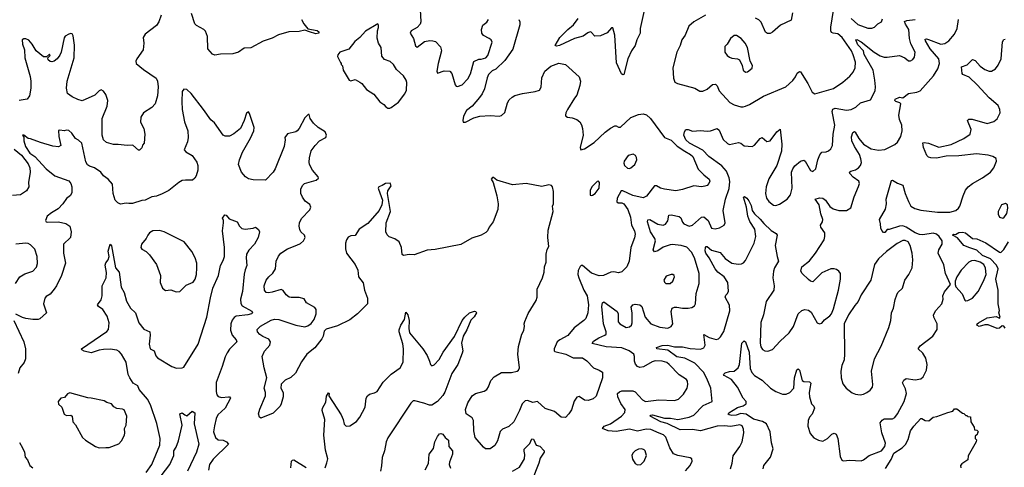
# Model space of a CAD drawing. Extents: x 1468344 to 1613994, y 525695 to 643861.
# Tile 231 of 256: x 1551139 to 1559898, y 565609 to 569594. Entities that reach past the tile are written whole.
import ezdxf

# ---------------------------------------------------------------- set-up
doc = ezdxf.new("R2010")
doc.units = 0

msp = doc.modelspace()

# ---------------------------------------------------------------- linework, layer by layer
at = {"layer": '0CON10XD'}
for points in [[(1556713.4, 569756.6), (1556659.2, 569515), (1556657.5, 569475), (1556630, 569415), (1556615.6, 569364.4), (1556583, 569317), (1556550, 569245), (1556513, 569107), (1556505, 569102.5), (1556491.7, 569111.7), (1556448.9, 569208.9), (1556432.9, 569455), (1556415, 569522.5), (1556405, 569520), (1556365, 569476.2), (1556305, 569450.8), (1556255, 569446.2), (1556224, 569484), (1556215, 569486.2), (1556194.6, 569475.4), (1556152.3, 569447.7), (1556075, 569426.2), (1555940, 569365), (1555915, 569358.8), (1555903.3, 569365), (1555945, 569434), (1556015, 569507.1), (1556065, 569548), (1556106.9, 569605)], [(1552399.2, 569635), (1552376, 569575), (1552355, 569543.3), (1552256.2, 569465), (1552237.5, 569435), (1552244, 569385), (1552238.8, 569325), (1552180, 569245), (1552172, 569225), (1552174, 569205), (1552239.3, 569149.3), (1552354.4, 569074.4), (1552366.6, 569046.6), (1552371.9, 568995), (1552365.8, 568915), (1552344.2, 568845.8), (1552315, 568811.2), (1552240, 568765), (1552216.2, 568725), (1552215, 568680), (1552243.9, 568623.9), (1552252, 568575), (1552247.5, 568495), (1552233, 568477), (1552226.1, 568453.9), (1552205, 568433.3), (1552195, 568433.3), (1552145, 568476.2), (1552096.1, 568473.9), (1552015, 568484), (1551975, 568482.9), (1551910.9, 568500.9), (1551883.4, 568523.4), (1551871.9, 568565), (1551872.7, 568715), (1551917.3, 568822.7), (1551922.9, 568875), (1551905, 568927.5), (1551885, 568956.7), (1551865, 568968), (1551845, 568960.8), (1551807, 568923), (1551695, 568871.4), (1551655, 568882.5), (1551605, 568906), (1551565.6, 568935.6), (1551556.2, 568985), (1551562.2, 569045), (1551623.6, 569253.6), (1551626.4, 569366.4), (1551615, 569450), (1551605, 569468.8), (1551595, 569471.2), (1551575, 569463.8), (1551545, 569446.2), (1551535, 569433.3), (1551507.1, 569305), (1551495, 569278), (1551472, 569245), (1551445, 569224), (1551425, 569218.8), (1551410.5, 569220.5), (1551393.3, 569235), (1551390, 569255), (1551410, 569275), (1551405, 569287.5), (1551377.5, 569262.5), (1551351.7, 569261.7), (1551285.3, 569315.3), (1551250.9, 569375), (1551220.4, 569410.4), (1551195, 569424), (1551175, 569423.8), (1551161.2, 569415), (1551164.2, 569375), (1551180.8, 569325), (1551186.2, 569255), (1551233, 569087), (1551238.8, 569045), (1551237, 568983), (1551225.7, 568915), (1551206.7, 568885), (1551135.8, 568874.2)], [(1553646.7, 569595), (1553666, 569556), (1553701.7, 569511.7), (1553785, 569497.5), (1553800, 569485), (1553800, 569475), (1553775, 569467.5), (1553717, 569487), (1553675, 569500), (1553625, 569488), (1553534.4, 569485.6), (1553440.5, 569459.5), (1553385, 569430), (1553305, 569401.2), (1553195.8, 569344.2), (1553135, 569338.8), (1553085.7, 569304.3), (1553035, 569290.8), (1552925, 569286.2), (1552875, 569277.5), (1552855, 569287.5), (1552813.3, 569335), (1552808.6, 569445), (1552791.2, 569491.2), (1552777.3, 569507.3), (1552712.2, 569542.2), (1552697, 569557), (1552667.6, 569647.6)], [(1554700.8, 569685), (1554707.5, 569575), (1554702.9, 569555), (1554675.8, 569525), (1554622.5, 569495), (1554611.4, 569475), (1554641.2, 569425), (1554661.7, 569361.7), (1554675, 569350), (1554741.3, 569398.7), (1554787.4, 569407.4), (1554815, 569406.7), (1554838.3, 569398.3), (1554883.2, 569353.2), (1554890.6, 569315), (1554861.5, 569205), (1554850, 569135), (1554855, 569116.7), (1554915, 569139.1), (1554965, 569135.8), (1554985, 569113.3), (1555012, 569015), (1555023, 569003), (1555035, 569000), (1555076.7, 569015), (1555125, 569066.7), (1555148.8, 569111.2), (1555180, 569220), (1555225, 569243.3), (1555245, 569241.2), (1555285, 569253.3), (1555303.9, 569276.1), (1555342.5, 569395), (1555333, 569413), (1555316.1, 569426.1), (1555264.1, 569454.1), (1555251.2, 569475), (1555246.2, 569505), (1555260, 569545), (1555295, 569571.2), (1555308.8, 569595)], [(1557240, 569635), (1557135, 569574.4), (1557093.1, 569536.9), (1557059.2, 569455), (1557030, 569415), (1557014.2, 569365), (1556984.2, 569305), (1556950, 569165), (1556954.1, 569074.1), (1556968.3, 569038.3), (1556990, 569025), (1557144.1, 568984.1), (1557188.8, 568958.8), (1557215, 568956.2), (1557255, 568974.2), (1557302.6, 569017.4), (1557330.3, 569020.3), (1557344.2, 569005), (1557360.8, 568960.8), (1557456.2, 568856.2), (1557495, 568835.6), (1557555, 568818.1), (1557575, 568817.1)], [(1557575, 568817.1), (1557595, 568824.3), (1557631.1, 568838.9), (1557757.4, 568912.6), (1557956.2, 568995), (1558018.3, 569051.7), (1558042, 569085), (1558055, 569116.7), (1558075, 569133.3), (1558085, 569130), (1558149.2, 569025), (1558187.7, 568947.7), (1558214, 568934), (1558377.4, 568982.6), (1558462.2, 569037.8), (1558525, 569090.8), (1558553.1, 569126.9), (1558570.5, 569165), (1558574.6, 569215), (1558555, 569281.4), (1558538.8, 569315), (1558455, 569436.4), (1558416.7, 569466.7), (1558375, 569472.5), (1558361.1, 569481.1), (1558354.5, 569495), (1558353.8, 569526.2), (1558380, 569675)], [(1558012.9, 569655), (1558001.8, 569588.2), (1557906.4, 569543.6), (1557836.7, 569483.3), (1557815, 569471.5), (1557791.1, 569471.1), (1557775, 569482.9), (1557735, 569572.5), (1557715, 569591.9), (1557685, 569608.1)], [(1555578.8, 569595), (1555588, 569575), (1555587.7, 569547.7), (1555525, 569332.5), (1555455, 569230), (1555375, 569153.8), (1555342.5, 569137.5), (1555311.2, 569105), (1555298, 569075), (1555272.9, 568977.1), (1555253.8, 568935), (1555229.5, 568900.5), (1555163.8, 568825), (1555113.8, 568785), (1555088.8, 568735), (1555080, 568695), (1555085, 568682.5), (1555105, 568680), (1555179.8, 568720.2), (1555233.7, 568736.3), (1555325, 568741.9), (1555404.2, 568735.8), (1555425, 568741.2), (1555455, 568766.7), (1555480, 568855), (1555495, 568880), (1555521.2, 568905), (1555545, 568918.6), (1555612.4, 568937.6), (1555725, 568953.5), (1555763.5, 568966.5), (1555777.6, 568992.4), (1555784.4, 569075), (1555810.5, 569135), (1555865, 569181.1), (1555935, 569205.5), (1555995.7, 569195.7), (1556116.2, 569085), (1556127.5, 569045), (1556122.7, 569007.3), (1556095, 568922.5), (1556075, 568896.2), (1556012, 568795), (1555998, 568765), (1555996, 568745), (1555998.8, 568735), (1556012.5, 568725), (1556055, 568718.6), (1556095, 568704.2), (1556122, 568685), (1556137.6, 568657.6), (1556146.9, 568625), (1556152.2, 568565), (1556124, 568455), (1556130, 568435), (1556165, 568444.3), (1556248.5, 568501.5), (1556346.2, 568593.8), (1556395, 568629.2), (1556435, 568650), (1556445, 568650), (1556465.9, 568635.9), (1556485, 568637.1), (1556575, 568722.2), (1556645, 568750), (1556685, 568754.3), (1556715.5, 568745.5), (1556750, 568715), (1556875, 568545.7), (1556935, 568521.1), (1556988.8, 568468.8), (1557055.9, 568424.1), (1557107.5, 568395), (1557128.5, 568375), (1557175, 568262), (1557225, 568212), (1557273.8, 568175), (1557278, 568155), (1557271.2, 568135), (1557255, 568118.8), (1557235, 568111.2), (1557205, 568106.2), (1557135, 568114.2), (1557035, 568082.2), (1556975, 568070), (1556875, 568084.5), (1556838.8, 568095), (1556805, 568114.2), (1556785.9, 568115.9), (1556716.3, 568023.7), (1556685, 568009.2), (1556595, 568029.1), (1556505, 568069.5), (1556489.1, 568070.9), (1556455.4, 568005), (1556452, 567972), (1556462.7, 567962.7), (1556495, 567962.5), (1556512.5, 567955), (1556548.2, 567905), (1556572.9, 567835), (1556582.7, 567765), (1556607.5, 567715), (1556613, 567683), (1556608.9, 567651.1), (1556577.3, 567565), (1556561.9, 567445), (1556540, 567395), (1556495, 567350), (1556465, 567341.4), (1556425, 567349.2), (1556397.3, 567347.3), (1556332.2, 567317.8), (1556295, 567313.8), (1556225, 567336.5), (1556145, 567406), (1556135, 567406.2), (1556125, 567396.7), (1556107.6, 567362.4), (1556105.4, 567325), (1556112.3, 567295), (1556159.2, 567185), (1556187.3, 567135), (1556198.8, 567055), (1556194.5, 566985), (1556174.3, 566935), (1556157.5, 566915), (1556070.5, 566849.5), (1556015, 566783.1), (1555945, 566744.5), (1555921.1, 566725), (1555894.5, 566665), (1555894.4, 566645), (1555901.2, 566638.8), (1555996.2, 566615), (1556063.6, 566583.6), (1556145, 566584.3), (1556185, 566557.5), (1556245, 566494.2), (1556295, 566473.8), (1556323.3, 566455), (1556324, 566405), (1556267.6, 566242.4), (1556241.2, 566218.8), (1556195, 566204), (1556165, 566205.8), (1556115, 566239.2), (1556095, 566234), (1556072.2, 566197.8), (1556048.3, 566121.7), (1556025.8, 566084.2), (1555995, 566052.5), (1555956.4, 566056.4), (1555896.7, 566105), (1555813.8, 566133.8), (1555745, 566194.4), (1555705, 566186.9), (1555657, 566203), (1555635, 566199.4), (1555608.1, 566175), (1555585.5, 566115), (1555534.4, 566015), (1555491.7, 565971.7), (1555435, 565948.9), (1555413.1, 565926.9), (1555390, 565845), (1555367.2, 565802.8), (1555325, 565774.2), (1555284.1, 565774.1), (1555265, 565788.8), (1555192.5, 565875), (1555179.4, 565935), (1555177, 566027), (1555165, 566050), (1555110, 566085), (1555106, 566125), (1555125, 566183.3), (1555165.5, 566244.5), (1555195, 566267.1), (1555272.1, 566287.9), (1555295, 566302), (1555310.8, 566325), (1555329.1, 566380.9), (1555358.8, 566415), (1555425, 566452.5), (1555515.8, 566454.2), (1555565, 566463.8), (1555577.3, 566472.7), (1555586, 566495), (1555570, 566615), (1555577.5, 566685), (1555606, 566795), (1555622.7, 566827.3), (1555630, 566865), (1555626.7, 566885), (1555634.3, 566905.7), (1555663, 566977), (1555734.2, 567095), (1555742.5, 567125), (1555742.9, 567195), (1555791.2, 567295), (1555806.2, 567345), (1555808, 567395), (1555824, 567435), (1555824.2, 567505), (1555832.7, 567547.3), (1555846, 567575), (1555838, 567655), (1555840.5, 567719.5), (1555884, 567885), (1555880, 567935), (1555888, 567955), (1555888.8, 568065), (1555880, 568105), (1555868.8, 568118.8), (1555845, 568123.3), (1555785, 568110), (1555643.6, 568136.4), (1555522.3, 568122.3), (1555384.1, 568164.1), (1555355, 568190), (1555345, 568190), (1555334, 568175), (1555350, 568145), (1555382.5, 568025), (1555395.8, 567955), (1555394, 567905), (1555352, 567795), (1555314.5, 567745.5), (1555302, 567715), (1555285, 567698), (1555245, 567676.2), (1555162.3, 567647.7), (1555065, 567592), (1554835, 567546.7), (1554765, 567542), (1554648.3, 567501.7), (1554605, 567503.8), (1554553.3, 567493.3), (1554543, 567503), (1554536.9, 567565), (1554515.6, 567615.6), (1554475, 567644), (1554425, 567662), (1554408.3, 567678.3), (1554396.7, 567705), (1554400, 567785), (1554438.1, 567885), (1554410, 568045), (1554415, 568070), (1554437.5, 568105), (1554442.5, 568115), (1554435, 568137.5), (1554393.6, 568136.4), (1554365, 568117.5), (1554333.6, 568106.4), (1554327.5, 568095), (1554330, 568085), (1554366.5, 567986.5), (1554360.6, 567945), (1554335.7, 567895), (1554235, 567778.8), (1554160.5, 567729.5), (1554125, 567673.3), (1554085, 567670), (1554062.3, 567657.7), (1554045.8, 567634.2), (1554038, 567605), (1554036.2, 567555), (1554046.2, 567515), (1554124.2, 567415), (1554147.1, 567365), (1554154.2, 567305), (1554195, 567250), (1554206.9, 567185), (1554232, 567115), (1554232.5, 567065), (1554145, 566974), (1554075, 566922.5), (1553965, 566868.8), (1553865, 566840), (1553848, 566822), (1553840, 566775), (1553827.9, 566752.1)], [(1554433, 568807), (1554445, 568812.5), (1554509.5, 568860.5), (1554566.1, 568933.9), (1554578.8, 568965), (1554582.5, 569035), (1554577.5, 569055), (1554554.2, 569095), (1554490.9, 569150.9), (1554465, 569196.2), (1554435, 569220), (1554385, 569240), (1554359.7, 569269.7), (1554354.2, 569345), (1554330, 569385), (1554318.3, 569428.3), (1554323.3, 569495), (1554332.5, 569525), (1554332.5, 569545), (1554325, 569557.5), (1554215, 569492), (1554163.8, 569435), (1554121.3, 569398.7), (1554068.6, 569331.4), (1553986.4, 569303.6), (1553968.3, 569281.7), (1553967.5, 569265), (1553991.7, 569211.7), (1554000, 569205), (1554000, 569195), (1554011.7, 569181.7), (1554017.5, 569145), (1554070, 569055), (1554085, 569050), (1554125, 569062.5), (1554165, 569038.8), (1554183.3, 569025), (1554223, 568973), (1554289.7, 568929.7), (1554342.3, 568862.3), (1554379.3, 568839.3), (1554395, 568817.5), (1554415, 568807.5), (1554433, 568807)], [(1557062.1, 565577.9), (1557103.3, 565625), (1557122.5, 565665), (1557117.5, 565685), (1557105, 565692.5), (1556993.2, 565713.2), (1556955, 565728.8), (1556921.9, 565781.9), (1556886.5, 565876.5), (1556867, 565897), (1556827.1, 565912.9), (1556755, 565945.9), (1556712.4, 565947.6), (1556635, 565931.8), (1556565, 565947.7), (1556445, 565927.1), (1556375, 565933.3), (1556323.8, 565955), (1556339.4, 565975), (1556395, 565996.8), (1556491.9, 566065), (1556522.6, 566097.4), (1556525.6, 566125), (1556488.3, 566178.3), (1556460.4, 566235), (1556458.1, 566265), (1556475, 566282.2), (1556495, 566290), (1556595, 566290), (1556615, 566281.9), (1556680.1, 566210.1), (1556705, 566194.7), (1556825, 566210), (1556965, 566204.3), (1556998.8, 566215), (1557045, 566260.8), (1557076.5, 566315), (1557083.6, 566346.4), (1557081.5, 566375), (1557071.4, 566391.4), (1557005, 566432), (1556918.2, 566525), (1556895, 566541.5), (1556855, 566553.1), (1556793.7, 566556.3), (1556765, 566547.8), (1556688, 566502), (1556655, 566496.9), (1556635, 566506.5), (1556617.6, 566527.6), (1556608.2, 566555), (1556608.5, 566595), (1556601.9, 566615), (1556562.5, 566645), (1556495, 566673.3), (1556355, 566681.1), (1556232.3, 566712.3), (1556245, 566733.1), (1556289.8, 566760.2), (1556346.1, 566783.9), (1556355.7, 566795), (1556356.2, 566815), (1556333.5, 566885), (1556318.7, 567041.3), (1556325, 567072.5), (1556335, 567083.3), (1556454, 566995), (1556462.5, 566975), (1556464.4, 566905), (1556478, 566885), (1556535, 566854.3), (1556565, 566860), (1556581.2, 566875), (1556587.1, 566895), (1556586.9, 566985), (1556580, 567035), (1556595, 567056), (1556615, 567060), (1556655, 567054.2), (1556675, 567040), (1556702.7, 566945), (1556755, 566886.9), (1556835, 566855.6), (1556905, 566847.5), (1556935, 566863.8), (1556949.2, 566885), (1556935.6, 566995), (1556945, 567025.7), (1556965, 567034.4), (1556985, 567034.5), (1557035, 567024.5), (1557085, 567024.4), (1557117.4, 567032.6), (1557143, 567047), (1557150, 567065), (1557158.2, 567155), (1557184.4, 567245.6), (1557184.5, 567335), (1557141.1, 567475), (1557115.4, 567525), (1557075, 567567.8), (1557023.8, 567583.8), (1556945, 567593.8), (1556925, 567590.9), (1556865, 567567.5), (1556815, 567535.5), (1556785, 567526.2), (1556775.7, 567545.7), (1556796.8, 567625), (1556790, 567645), (1556750, 567705), (1556724.6, 567795), (1556727, 567813), (1556745, 567815.6), (1556815, 567773.3), (1556865, 567763.1), (1556885.4, 567774.6), (1556905, 567803.8), (1556914, 567855), (1556935, 567856.5), (1557005, 567842.5), (1557019.4, 567829.4), (1557035, 567790), (1557047.1, 567775), (1557095, 567755.6), (1557125, 567765.6), (1557205, 567836.9), (1557225, 567840), (1557263.1, 567805), (1557295, 567738), (1557325, 567731.4), (1557365, 567740.6), (1557405.5, 567764.5), (1557416, 567785), (1557396.5, 567895), (1557416.9, 567995), (1557449.9, 568090.1), (1557457.1, 568152.9), (1557452, 568185), (1557427.1, 568245), (1557385, 568291.9), (1557269.1, 568375), (1557215, 568432.2), (1557098.2, 568495), (1557066.4, 568525), (1557048.5, 568565), (1557053.1, 568595), (1557064, 568615), (1557085, 568615.7), (1557125, 568600), (1557195, 568606.2), (1557255, 568601.1), (1557285.6, 568604.4), (1557345, 568624), (1557360.3, 568610.3), (1557396.6, 568526.6), (1557435, 568490.8), (1557455, 568481.4), (1557535, 568500), (1557554.4, 568494.4), (1557585, 568472), (1557655, 568465.8), (1557675, 568478), (1557725, 568536), (1557745, 568546), (1557785, 568508.8), (1557816, 568515), (1557875, 568595.7), (1557905, 568620), (1557920, 568485), (1557915.3, 568424.7), (1557874.4, 568295.6), (1557802.1, 568177.9), (1557779.1, 568105), (1557772.7, 568045), (1557782.5, 568005), (1557804, 567974), (1557845, 567941.4), (1557865, 567940.6), (1557897.8, 567952.2), (1557965.5, 567994.5), (1557996.8, 568033.2), (1558010.6, 568095), (1558005.6, 568235), (1558015.8, 568265), (1558035, 568294), (1558085, 568334.3), (1558115, 568342), (1558125.6, 568335.6), (1558175, 568250), (1558195, 568242.5), (1558222.7, 568267.3), (1558239.2, 568345), (1558258.6, 568391.4), (1558276.4, 568413.6), (1558315, 568418.1), (1558335, 568427.1), (1558355.7, 568445), (1558369.4, 568475), (1558375.5, 568574.5), (1558390.9, 568655), (1558366.5, 568775), (1558373.8, 568796.2), (1558395, 568805.5), (1558495, 568787.8), (1558537, 568793), (1558576.3, 568813.7), (1558617.6, 568852.4), (1558708.3, 568881.7), (1558748.5, 568961.5), (1558752.3, 568995), (1558747.5, 569055), (1558731.8, 569145), (1558652.8, 569285), (1558644.6, 569315), (1558595, 569371.1), (1558576.2, 569415), (1558585, 569418.5), (1558625, 569397.9), (1558740.5, 569305), (1558795, 569271.4), (1558829.2, 569260.8), (1558855, 569258.6), (1558965, 569275.8), (1559014.1, 569254.1), (1559045, 569228.8), (1559065, 569228.8), (1559085, 569240), (1559100.5, 569259.5), (1559104.2, 569305), (1559068, 569378), (1559055.9, 569425.9), (1559049.1, 569505), (1559018.2, 569555), (1559011.7, 569578.3), (1559032.5, 569587.5), (1559105, 569594.6)], [(1557462.9, 565595), (1557478.1, 565645), (1557485, 565710), (1557546, 565794), (1557565, 565836.7), (1557580.4, 565915), (1557577.7, 565947.7), (1557567.3, 565977.3), (1557545, 565987.3), (1557465, 565973.3), (1557405, 565978.6), (1557345, 565975.3), (1557195, 565933.2), (1557125, 565945.2), (1557015, 565941.8), (1556899.6, 565999.6), (1556843.3, 566015), (1556748, 566065), (1556755, 566073.8), (1556770, 566075), (1556875, 566047.5), (1556927.9, 566047.9), (1556995, 566034.8), (1557095, 566055.3), (1557135, 566073.9), (1557220.8, 566159.2), (1557300, 566195), (1557286.9, 566315), (1557251, 566401), (1557221.1, 566455), (1557145, 566534.8), (1557055, 566581), (1556985, 566592.2), (1556905, 566651), (1556806.7, 566665), (1556803.3, 566675), (1556855, 566693.3), (1556905, 566695.8), (1556965, 566680.2), (1557035, 566680.5), (1557105, 566667.6), (1557195, 566661.8), (1557226.1, 566673.9), (1557237.8, 566695), (1557225, 566792.5), (1557273.5, 566763.5), (1557335, 566746.9), (1557357.2, 566752.8), (1557375, 566770), (1557402, 566818), (1557457.8, 567002.2), (1557455, 567053.3), (1557414.4, 567125), (1557421.7, 567141.7), (1557435.6, 567155), (1557444, 567176), (1557438.9, 567255), (1557405, 567305.4), (1557351.1, 567345), (1557325.3, 567375.3), (1557273, 567473), (1557243.4, 567515), (1557236.4, 567535), (1557238.8, 567565), (1557245, 567573.3), (1557255, 567574), (1557295, 567542.2), (1557371.8, 567521.8), (1557416.4, 567466.4), (1557475, 567425.6), (1557532.1, 567417.9), (1557559.1, 567420.9), (1557579.5, 567430.5), (1557595, 567448.8), (1557673.9, 567605), (1557688.9, 567665), (1557679.3, 567729.3), (1557635, 567797.7), (1557616, 567844), (1557603.8, 567925), (1557577, 568013), (1557588.3, 568018.3), (1557606.7, 568005), (1557625, 567980), (1557645, 567938.8), (1557654.6, 567895), (1557674.7, 567864.7), (1557725, 567819.1), (1557758.8, 567778.8), (1557825, 567715.7), (1557869.3, 567689.3), (1557877.1, 567675), (1557860.9, 567585), (1557876.8, 567486.8), (1557890, 567445), (1557855, 567386.2), (1557844.4, 567355), (1557838.1, 567295), (1557851.4, 567225), (1557848.6, 567185), (1557778.9, 567085), (1557755.4, 566965.4), (1557731.3, 566898.7), (1557725.4, 566715.4), (1557732.6, 566682.6), (1557748.3, 566658.3), (1557767, 566647), (1557795, 566644.3), (1557835, 566657.5), (1557905, 566732.5), (1557984.2, 566805), (1558023.6, 566863.6), (1558063.7, 566976.3), (1558096.7, 567005), (1558125, 567012.5), (1558155, 567008), (1558181.2, 566991.2), (1558232.5, 566895), (1558255, 566886.7), (1558275, 566893.3), (1558298.3, 566921.7), (1558345, 566956.7), (1558360, 566975), (1558378.8, 567021.2), (1558424.5, 567185.5), (1558440, 567285), (1558440, 567335), (1558426, 567355), (1558405, 567369.2), (1558385, 567376.9), (1558355, 567376.9), (1558275, 567340.6), (1558195, 567261.2), (1558175, 567266.2), (1558155, 567282), (1558100, 567335), (1558088, 567355), (1558097, 567393), (1558165, 567447.5), (1558219.4, 567515), (1558296.6, 567633.4), (1558303.1, 567665), (1558300.6, 567695), (1558266.5, 567746.5), (1558264.2, 567765), (1558280.8, 567795), (1558284.2, 567815), (1558265.3, 567865.3), (1558250, 567945), (1558216.7, 567995), (1558255, 568006.8), (1558285, 568005.4), (1558307.8, 567987.8), (1558345, 567932.1), (1558375, 567910.9), (1558425, 567895.6), (1558495.6, 567894.4), (1558531.9, 567918.1), (1558563.1, 568016.9), (1558602.1, 568107.9), (1558609.2, 568135), (1558604.2, 568155), (1558555, 568191.1), (1558523.1, 568225), (1558520.8, 568235), (1558532.5, 568245), (1558574.1, 568255.9), (1558601.9, 568275), (1558619.1, 568295), (1558626.5, 568323.5), (1558623.2, 568355), (1558609.3, 568395), (1558564.8, 568464.8), (1558541.8, 568515), (1558539.5, 568550.5), (1558550.3, 568589.7), (1558565, 568598.8), (1558572.7, 568592.7), (1558604.6, 568535), (1558644.8, 568484.8), (1558715, 568443.8), (1558777.9, 568432.1), (1558835, 568439.4), (1558925, 568484), (1558947.9, 568502.1), (1558977.4, 568552.6), (1558988.5, 568605), (1558985.5, 568655), (1558965.5, 568705), (1558960, 568745), (1558977.8, 568845), (1558969.2, 568855), (1558934.4, 568865), (1558925.5, 568875), (1558928.2, 568885), (1558965, 568903.7), (1558995, 568898.8), (1559045, 568935.6), (1559121.2, 568948.8), (1559149.1, 568960.9), (1559268.1, 569095), (1559306.4, 569155), (1559320.8, 569205), (1559314.6, 569245), (1559239.7, 569335), (1559198.2, 569405), (1559195, 569420), (1559205, 569423.3), (1559225, 569417.2), (1559335, 569375.4), (1559367.9, 569382.1), (1559405, 569406.9), (1559454.3, 569465), (1559478.6, 569515), (1559490, 569595)], [(1558535, 569604.4), (1558595, 569550), (1558685, 569517.3), (1558721.3, 569518.7), (1558743.6, 569526.4), (1558773.6, 569556.4), (1558804.5, 569575.5), (1558815, 569600)], [(1557595, 569126.7), (1557615, 569130), (1557655, 569163.3), (1557658.8, 569185), (1557638, 569225), (1557614.2, 569345), (1557593.2, 569383.2), (1557557, 569427), (1557515, 569453.8), (1557495, 569453.3), (1557461.2, 569425), (1557434.3, 569375.7), (1557411.2, 569355), (1557412, 569305), (1557432, 569275), (1557455, 569260), (1557475, 569251.2), (1557523.6, 569246.4), (1557543.3, 569235), (1557567, 569187), (1557575, 569143.3), (1557595, 569126.7)], [(1557754.2, 565594.2), (1557758, 565625), (1557819.5, 565700.5), (1557843.2, 565773.2), (1557826.1, 565826.1), (1557816.8, 565925), (1557782.5, 565995), (1557747.8, 566017.7), (1557668.3, 566038.3), (1557601.3, 566081.3), (1557555, 566087), (1557512.9, 566072.9), (1557475, 566071.1), (1557450, 566075), (1557442.7, 566082.7), (1557449.2, 566095), (1557525, 566141.2), (1557576, 566155), (1557602.5, 566175), (1557600.8, 566195), (1557574, 566224), (1557523.6, 566323.6), (1557471.7, 566391.7), (1557406, 566425), (1557398.8, 566435), (1557415, 566450.8), (1557455, 566462.5), (1557495, 566466), (1557530, 566495), (1557541.4, 566525), (1557564, 566715), (1557585, 566736), (1557595, 566726.7), (1557627.5, 566635), (1557638.6, 566488.6), (1557652.9, 566452.9), (1557675, 566425.6), (1557745, 566384.3), (1557818.6, 566315), (1557865, 566284.6), (1557925, 566259.4), (1557959.1, 566260.9), (1557991.2, 566275), (1558025.6, 566315), (1558030.9, 566405), (1558053.4, 566476.6), (1558065, 566486.2), (1558075.8, 566474.2), (1558101.2, 566381.2), (1558115, 566374.3), (1558165, 566370), (1558178.1, 566358.1), (1558169.4, 566310.6), (1558161.3, 566271.3), (1558166, 566235), (1558183.3, 566175), (1558205, 566152), (1558210, 566135), (1558189.2, 566080.8), (1558164.4, 566055), (1558152.5, 566025), (1558149.4, 565975), (1558171.1, 565911.1), (1558205, 565871.4), (1558245, 565849.2), (1558285, 565840.8), (1558325, 565864.4), (1558365.4, 565904.6), (1558385, 565911.9), (1558404, 565905), (1558416.2, 565866.2), (1558437.5, 565705), (1558453.2, 565673.2), (1558465, 565666), (1558525, 565671.4), (1558625, 565665.8), (1558645, 565674.2), (1558696.9, 565713.1), (1558805.6, 565755), (1558834.6, 565795), (1558842.3, 565825), (1558809.1, 565915), (1558793.8, 566005), (1558811.7, 566028.3), (1558830.5, 566039.5), (1558872, 566042), (1558905, 566040), (1558925, 566052.5), (1558948.8, 566085), (1559007.5, 566195), (1559028, 566265), (1559018.7, 566308.7), (1558991.7, 566361.7), (1559003.8, 566385), (1559025, 566398.6), (1559105, 566387.8), (1559155, 566397.5), (1559177.5, 566415), (1559205.6, 566475), (1559213.3, 566525), (1559201.5, 566581.5), (1559174.6, 566624.6), (1559132, 566665), (1559148.7, 566691.3), (1559263.2, 566776.8), (1559302, 566835), (1559302, 566885), (1559271.1, 566945), (1559268.6, 566965), (1559289.2, 567005), (1559344, 567065), (1559354.2, 567105), (1559352, 567135), (1559365, 567172.5), (1559420, 567235), (1559375.6, 567335), (1559360.4, 567410.4), (1559309.4, 567515), (1559314.5, 567545), (1559346.7, 567595), (1559346.4, 567625), (1559320, 567665), (1559295, 567685.2), (1559265, 567694.4), (1559175, 567679.8), (1559142.8, 567682.8), (1559105, 567695.7), (1559025, 567747.9), (1558995, 567757.5), (1558965, 567755.5), (1558875, 567726.8), (1558855, 567726.9), (1558835, 567699.4), (1558825, 567698.9), (1558808.1, 567718.1), (1558798.9, 567738.9), (1558798, 567775), (1558786.9, 567815), (1558842.6, 567907.4), (1558850, 567955), (1558846, 567995), (1558895, 568162.5), (1558905, 568163.8), (1558948.3, 568138.3), (1558995, 568121.2), (1559015.4, 568045.4), (1559044.6, 567975), (1559068.2, 567935), (1559101.7, 567911.7), (1559155, 567899.2), (1559305, 567880.4), (1559415, 567879.4), (1559466.7, 567895), (1559491.2, 567915), (1559504, 567935), (1559531.2, 568025), (1559554, 568075), (1559576.2, 568105), (1559615, 568135.8), (1559705, 568186), (1559775, 568237.1), (1559806.5, 568275), (1559828.9, 568335), (1559826.9, 568356.9), (1559796.6, 568376.6), (1559755, 568388.4), (1559649.5, 568400.5), (1559495, 568382.6), (1559381, 568379), (1559295, 568362.2), (1559244.5, 568364.5), (1559225, 568370), (1559210, 568385), (1559178.2, 568455), (1559175, 568497.5), (1559185, 568501.2), (1559225, 568494.2), (1559315, 568458.2), (1559425, 568482.8), (1559538, 568535), (1559595.7, 568575), (1559603.3, 568615), (1559571.4, 568695), (1559582.5, 568707.5), (1559612.1, 568707.9), (1559745, 568670.6), (1559805, 568688.1), (1559835, 568710), (1559860.6, 568765), (1559859.4, 568795), (1559845, 568828.6), (1559765, 568898.8), (1559656.8, 569015), (1559585, 569081.1), (1559530, 569105), (1559524.3, 569114.3), (1559517.1, 569172.9), (1559567, 569193), (1559615, 569238), (1559639.4, 569229.4), (1559685, 569179.4), (1559725, 569151.1), (1559765, 569135.8), (1559785.7, 569134.3), (1559818.8, 569155), (1559845, 569190), (1559869.1, 569245), (1559883, 569397), (1559895, 569416.7), (1559905, 569418.8)], [(1553827.9, 566752.1), (1553765, 566671.2), (1553693.3, 566615), (1553645, 566547.5), (1553593.9, 566446.1), (1553550.7, 566409.3), (1553500, 566385), (1553465, 566350), (1553462.5, 566315), (1553482.5, 566275), (1553483, 566237), (1553466.7, 566175), (1553455, 566152.5), (1553395, 566090), (1553285, 566047.5), (1553272.5, 566055), (1553263.8, 566085), (1553274.1, 566125.9), (1553326.7, 566245), (1553326.7, 566275), (1553314.3, 566315), (1553338.8, 566405), (1553314.2, 566495), (1553295.8, 566595), (1553317.4, 566642.6), (1553363.3, 566695), (1553370, 566725), (1553355, 566750.6), (1553302.4, 566772.4), (1553275, 566792), (1553254, 566815), (1553253, 566837), (1553281.2, 566865), (1553375, 566917.5), (1553405, 566927.3), (1553445, 566924.5), (1553595, 566874.3), (1553675, 566860.8), (1553701.7, 566868.3), (1553731.7, 566888.3), (1553758.8, 566925), (1553776.1, 566976.1), (1553778, 567015), (1553765, 567031.2), (1553691.7, 567071.7), (1553670, 567110), (1553625, 567121.1), (1553555, 567119.5), (1553535, 567124.4), (1553509.2, 567145), (1553482.3, 567182.3), (1553465, 567192.2), (1553385, 567166.9), (1553353.4, 567163.4), (1553333.3, 567165), (1553317, 567187), (1553314.5, 567225), (1553333.3, 567275), (1553354.4, 567305), (1553392.5, 567337.5), (1553415.7, 567375), (1553420, 567445), (1553440.9, 567489.1), (1553463.8, 567516.2), (1553522, 567555), (1553605, 567586.7), (1553638, 567602), (1553663.8, 567625), (1553677.5, 567655), (1553672, 567675), (1553641.2, 567705), (1553630, 567725), (1553624.3, 567755), (1553628.1, 567785), (1553645.7, 567825), (1553720.3, 567899.7), (1553730, 567925), (1553719.4, 567949.4), (1553679.3, 567979.3), (1553654.5, 568014.5), (1553641.4, 568045), (1553640, 568085), (1553655, 568118.8), (1553673.8, 568135), (1553776.7, 568165), (1553797.7, 568182.3), (1553794, 568195), (1553744.2, 568255), (1553718.8, 568305), (1553714.2, 568325), (1553717.5, 568365), (1553733.5, 568425), (1553767.2, 568472.8), (1553805, 568515.7), (1553862.5, 568545), (1553870, 568565), (1553857.5, 568595), (1553793.2, 568633.2), (1553753.3, 568673.3), (1553723.8, 568715), (1553715, 568750), (1553705, 568750), (1553675, 568721.2), (1553626.4, 568623.6), (1553608.8, 568605), (1553595, 568596.2), (1553521.2, 568578.8), (1553497.5, 568545), (1553501.2, 568525), (1553492.9, 568465), (1553412.6, 568267.4), (1553394.5, 568235.5), (1553325, 568163.8), (1553215, 568168), (1553175, 568178), (1553146.7, 568195), (1553113.8, 568235), (1553085.7, 568305), (1553093.3, 568345), (1553121.8, 568415), (1553192.2, 568537.8), (1553220.8, 568605), (1553223.8, 568635), (1553185, 568760), (1553175, 568773.3), (1553158.1, 568761.9), (1553137.1, 568695), (1553104, 568625), (1553043.6, 568576.4), (1553005, 568555.7), (1552965.7, 568555.7), (1552950, 568565), (1552870.8, 568675), (1552840.8, 568700.8), (1552775.8, 568795), (1552665, 568936.2), (1552625, 568972.5), (1552600, 568975), (1552583.8, 568955), (1552580.6, 568865), (1552585.7, 568795), (1552606.7, 568685), (1552634.5, 568605), (1552638.6, 568545), (1552632.9, 568505), (1552603.8, 568435), (1552617, 568417), (1552673.8, 568385), (1552715.8, 568325), (1552724.2, 568295), (1552724.2, 568255), (1552710, 568205), (1552697.3, 568182.7), (1552676.1, 568163.9), (1552615, 568166.2), (1552585, 568161.2), (1552554.2, 568145.8), (1552467.3, 568072.7), (1552405.8, 568044.2), (1552355, 568023.8), (1552314.2, 568015.8), (1552255, 567986), (1552225, 567984.2), (1552141.7, 567958.3), (1552111.4, 567958.6), (1552085, 567960.5), (1552035, 567951.9), (1552013, 567963), (1551988.5, 567988.5), (1551970, 568045), (1551965, 568130), (1551926.2, 568175), (1551886, 568205), (1551861.4, 568235), (1551805, 568275.7), (1551759.6, 568289.6), (1551741.9, 568301.9), (1551728.9, 568328.9), (1551693.2, 568493.2), (1551661.7, 568521.7), (1551635, 568536), (1551602.4, 568582.4), (1551575, 568607.5), (1551555, 568611.2), (1551535, 568603.8), (1551495, 568610), (1551483.8, 568606.2), (1551487.5, 568555), (1551506.2, 568475), (1551485, 568462.5), (1551435, 568469.2), (1551325, 568500), (1551234.1, 568534.1), (1551215, 568535.8), (1551176.6, 568566.6), (1551164.3, 568565.7), (1551177, 568547), (1551175.7, 568515.7), (1551191.1, 568465), (1551230.9, 568405), (1551272.9, 568375), (1551375, 568266.2), (1551452.9, 568205), (1551575, 568158.8), (1551594.3, 568134.3), (1551602.2, 568105), (1551603.1, 568055), (1551589.9, 568030.1), (1551555, 568002.9), (1551522.5, 567955), (1551480.9, 567909.1), (1551422, 567875), (1551385, 567843.3), (1551367.5, 567805), (1551373.9, 567793.9), (1551390.5, 567790.5), (1551485, 567794.3), (1551550.3, 567780.3), (1551586.2, 567755), (1551598, 567705), (1551590, 567655), (1551530, 567595), (1551528.6, 567515), (1551547.1, 567425), (1551512.5, 567315), (1551467.5, 567225), (1551446, 567195), (1551409.7, 567150.3), (1551375, 567130), (1551364.2, 567115), (1551350, 567065), (1551377.5, 566985), (1551318.3, 566931.7), (1551304.1, 566925.9), (1551255, 566925.8), (1551195, 566934.4), (1551165, 566941.9), (1551105, 566973.3)], [(1551089.8, 568439.8), (1551155, 568387.8), (1551215, 568311.9), (1551229.2, 568275), (1551231.8, 568235), (1551218.8, 568145), (1551220, 568105), (1551199.7, 568070.3), (1551147.5, 568035), (1551075, 568029.4)], [(1556565, 568268.8), (1556575, 568273.8), (1556611.2, 568305), (1556628, 568345), (1556627, 568367), (1556618, 568385), (1556595.9, 568395.9), (1556553.3, 568385), (1556516.7, 568335), (1556513.8, 568315), (1556520, 568295), (1556545, 568271.2), (1556565, 568268.8)], [(1556225, 568027.5), (1556235, 568032.5), (1556257.5, 568045), (1556295, 568092.5), (1556296.7, 568145), (1556287, 568157), (1556275, 568152.5), (1556230.9, 568109.1), (1556214.2, 568075), (1556215, 568032.5), (1556225, 568027.5)], [(1559885, 567826.2), (1559895, 567831.2), (1559920.3, 567869.7), (1559930.8, 567915), (1559926.7, 567945), (1559908.8, 567958.8), (1559872, 567945), (1559843.8, 567885), (1559843.9, 567863.9), (1559856.1, 567836.1), (1559885, 567826.2)], [(1552265, 565562.5), (1552315.5, 565635), (1552386.4, 565805), (1552390, 565865), (1552358, 565998), (1552302.9, 566165), (1552275.7, 566215.7), (1552202.3, 566302.3), (1552190, 566335), (1552149.5, 566359.5), (1552118.2, 566405), (1552105.3, 566435), (1552087.1, 566545), (1552045.8, 566615.8), (1552025, 566640.5), (1552002.3, 566652.3), (1551945, 566661.6), (1551883.3, 566656.7), (1551845, 566651.8), (1551775, 566629.4), (1551712.7, 566642.7), (1551692.5, 566655), (1551690, 566665), (1551915, 566818.6), (1551930, 566835), (1551934.2, 566895.8), (1551916.4, 566955), (1551880, 567015), (1551839.7, 567039.7), (1551832, 567055), (1551865, 567100), (1551871.5, 567135), (1551872.5, 567225), (1551908, 567295), (1551911.7, 567341.7), (1551900.5, 567409.5), (1551905, 567430), (1551925, 567456.2), (1551933.8, 567485), (1551927.1, 567532.9), (1551944.3, 567595.7), (1551955, 567580), (1551992.7, 567385), (1552023.1, 567345), (1552041.8, 567211.8), (1552068.1, 567165), (1552088, 567088), (1552125, 567026), (1552169.4, 566985), (1552199.2, 566895), (1552245, 566839.2), (1552295.6, 566815), (1552300.5, 566785), (1552291.9, 566705), (1552301.2, 566665), (1552335, 566646.2), (1552351.2, 566601.2), (1552365, 566584.4), (1552493.3, 566505), (1552532.7, 566492.7), (1552585, 566493.8), (1552599.7, 566500.3), (1552725.9, 566704.1), (1552805.3, 566945), (1552837, 567117), (1552856.5, 567205), (1552908.8, 567315), (1552924.3, 567405), (1552950.2, 567449.8), (1552960.4, 567485), (1552962.5, 567565), (1552942.2, 567715), (1552953.3, 567785), (1552953.3, 567805), (1552944.1, 567825.9), (1552965, 567856.7), (1552975, 567853.3), (1553001.7, 567821.7), (1553072.5, 567795), (1553096, 567755), (1553115.7, 567735.7), (1553145, 567729.2), (1553215, 567736.7), (1553237.5, 567747.5), (1553262.5, 567725), (1553271.2, 567705), (1553260, 567655), (1553227.5, 567595), (1553178.9, 567541.1), (1553156.9, 567505), (1553153.3, 567475), (1553160.8, 567405), (1553143.7, 567366.3), (1553135, 567327.5), (1553120, 567175), (1553104.7, 567105.3), (1553105, 567067.5), (1553116.9, 567045), (1553205, 566998), (1553211.2, 566985), (1553201.2, 566975), (1553170, 566965), (1553066.3, 566953.7), (1553047.3, 566942.7), (1553029.7, 566920.2), (1553017.2, 566885), (1553015, 566830), (1553030.5, 566785), (1553064.3, 566745), (1553070, 566725), (1553005, 566660), (1552985, 566628.8), (1552967.2, 566592.8), (1552941.2, 566505), (1552887.2, 566362.8), (1552885.6, 566285), (1552893.6, 566253.6), (1552905, 566238), (1552935, 566230), (1552996.9, 566236.9), (1553006.7, 566235), (1553014, 566225), (1552966.9, 566135), (1552902.9, 566075), (1552886.6, 566043.4), (1552871.1, 565978.9), (1552864.5, 565925), (1552881.4, 565875), (1552904.5, 565854.5), (1552950.7, 565850.7)], [(1552531.7, 567171.7), (1552565, 567173.8), (1552619.5, 567230.5), (1552683.3, 567256.7), (1552700.9, 567285), (1552713.3, 567325), (1552716.5, 567385), (1552714.4, 567425), (1552701.4, 567475), (1552670.7, 567530.7), (1552603.3, 567615), (1552425, 567706), (1552383.6, 567716.4), (1552325, 567713.3), (1552295, 567696.2), (1552278.8, 567675), (1552263.3, 567645), (1552223.3, 567595), (1552217.5, 567565), (1552225, 567550), (1552265, 567530), (1552295, 567501.2), (1552356.2, 567415), (1552390.8, 567315), (1552389.2, 567255), (1552410, 567205), (1552435, 567184), (1552485, 567190), (1552531.7, 567171.7)], [(1559905, 566847.5), (1559895, 566866.9), (1559880.5, 566869.5), (1559855, 566848.6), (1559835, 566843.3), (1559755, 566876), (1559725, 566876), (1559675, 566863.2), (1559654, 566875), (1559656, 566885), (1559669.2, 566895), (1559745, 566938.9), (1559825, 566951.9), (1559855, 566937.5), (1559860.6, 566945), (1559849.1, 566985), (1559854.3, 567005), (1559843.1, 567063.1), (1559843.8, 567185), (1559822.6, 567285), (1559843.8, 567375), (1559829, 567409), (1559775.6, 567465.6), (1559705, 567494.4), (1559652.6, 567542.6), (1559592.2, 567562.2), (1559538.6, 567585), (1559482.9, 567652.9), (1559438.8, 567675), (1559445, 567683.3), (1559465, 567680), (1559495, 567699.2), (1559525, 567703.1), (1559553.8, 567695), (1559615, 567646.7), (1559655, 567643.8), (1559735, 567606.9), (1559855, 567524), (1559868.8, 567521.2), (1559895, 567547.5), (1559936.3, 567615)], [(1551102.5, 567245), (1551140, 567305), (1551185, 567330.8), (1551255, 567354.3), (1551288.7, 567391.3), (1551296.8, 567423.2), (1551295.6, 567485.6), (1551275, 567550), (1551235, 567588.8), (1551215, 567600), (1551195, 567604.2), (1551105, 567595.8)], [(1558615, 566254.2), (1558645, 566259.2), (1558676.2, 566275), (1558706, 566295), (1558726.6, 566323.4), (1558729.4, 566345), (1558717.5, 566465), (1558742.7, 566575), (1558801.7, 566688.3), (1558870.6, 566855), (1558888.6, 566915), (1558895.7, 566985), (1558912.9, 567025), (1558927.4, 567102.6), (1558942.9, 567145), (1558952.5, 567165), (1558992.5, 567205), (1559014.4, 567275.6), (1559050, 567325), (1559078.1, 567385), (1559084.4, 567455), (1559079.5, 567515), (1559060.6, 567585), (1559042.5, 567615), (1559015, 567629.1), (1558995, 567629.4), (1558945, 567600.6), (1558851, 567529), (1558780, 567465), (1558745, 567415.8), (1558709.5, 567275), (1558624.4, 567145), (1558599.2, 567085), (1558569.3, 567050.7), (1558512.9, 566965), (1558474.2, 566885), (1558477.8, 566615), (1558473.1, 566565), (1558454.4, 566515), (1558444.4, 566465), (1558445.7, 566405), (1558461.7, 566351.7), (1558491.2, 566315), (1558545, 566272), (1558575, 566260), (1558615, 566254.2)], [(1559555, 567091.2), (1559575, 567092.5), (1559615, 567115.7), (1559664.7, 567175.3), (1559714.6, 567265), (1559735.9, 567325), (1559731.9, 567381.9), (1559715.4, 567415), (1559685, 567436.5), (1559635, 567450.5), (1559605, 567448.1), (1559583.8, 567435), (1559515.6, 567364.4), (1559475, 567303.3), (1559462, 567265), (1559460, 567235), (1559466.7, 567215), (1559524.4, 567154.4), (1559547.3, 567097.3), (1559555, 567091.2)], [(1556925, 567244), (1556948.8, 567265), (1556963.3, 567305), (1556962.5, 567315), (1556950, 567325), (1556935, 567326.2), (1556889.5, 567310.5), (1556870, 567275), (1556875, 567257.5), (1556887.5, 567245), (1556925, 567244)], [(1553857.1, 565602.9), (1553871.9, 565648.1), (1553880.6, 565685), (1553860.7, 565760.7), (1553844.6, 565894.6), (1553853.1, 566035), (1553830.8, 566115), (1553834.2, 566135), (1553861.2, 566188.8), (1553868.3, 566241.7), (1553885, 566272.5), (1553892.5, 566265), (1553890, 566245), (1553999.2, 566075), (1554016, 566035), (1554025, 565992.5), (1554045, 565976.7), (1554075, 565978.8), (1554135, 566016), (1554164.2, 566055), (1554214, 566145), (1554222.9, 566225), (1554232.5, 566245), (1554251.1, 566258.9), (1554295, 566271.4), (1554318, 566285), (1554373.9, 566366.1), (1554405, 566400.8), (1554445, 566437.1), (1554525, 566494.3), (1554549.2, 566545), (1554552.4, 566665), (1554547.7, 566707.7), (1554516.2, 566815), (1554516.4, 566833.6), (1554530, 566875), (1554561.2, 566925), (1554575, 566990), (1554593.3, 566965), (1554605.4, 566915.4), (1554601.1, 566845), (1554608.2, 566805), (1554726, 566665), (1554763.8, 566605), (1554786.2, 566555), (1554792.5, 566525), (1554805, 566512.5), (1554825, 566520), (1554870.7, 566569.3), (1554906, 566634), (1555006.9, 566773.1), (1555074.5, 566915.5), (1555098.8, 566945), (1555140, 566985), (1555185, 567000), (1555196.4, 566996.4), (1555202.5, 566985), (1555181.7, 566948.3), (1555152.3, 566917.7), (1555116.8, 566833.2), (1555084.5, 566775.5), (1555070, 566715), (1555081.2, 566645), (1555076.7, 566625), (1555037.5, 566525), (1554984.4, 566445), (1554921.7, 566278.3), (1554903.2, 566246.8), (1554855, 566194), (1554805, 566162), (1554785, 566162), (1554735, 566181.4), (1554655, 566200.8), (1554640.6, 566199.4), (1554618.8, 566181.2), (1554415, 565872), (1554399.5, 565835), (1554384.5, 565755), (1554362.9, 565695), (1554357, 565623), (1554348.8, 565575)], [(1551087.3, 566915), (1551176.9, 566725), (1551192.2, 566665), (1551191.2, 566575), (1551178.8, 566541.2), (1551140.8, 566495), (1551126.7, 566445)], [(1551845, 565783.1), (1551905, 565784.4), (1551935, 565786.5), (1552022, 565818), (1552045.7, 565844.3), (1552070.8, 565895), (1552075.7, 565915), (1552072.2, 565955), (1552085.5, 565985), (1552091.9, 566065), (1552069.3, 566119.3), (1552055, 566127.8), (1552002.2, 566132.2), (1551977.3, 566147.3), (1551955.5, 566175.5), (1551915.7, 566185.7), (1551890.5, 566200.5), (1551775.9, 566225.9), (1551745, 566226.7), (1551585, 566272.5), (1551565, 566262.5), (1551538.6, 566231.4), (1551504.1, 566225.9), (1551480, 566195), (1551485, 566170), (1551513.6, 566143.6), (1551535, 566083.3), (1551555, 566071.2), (1551595, 566073.3), (1551607.5, 566065), (1551613.3, 566015), (1551636.1, 565986.1), (1551698, 565875), (1551725, 565850), (1551812.8, 565792.8), (1551845, 565783.1)], [(1552397.9, 565532.1), (1552475.4, 565635), (1552509.5, 565715), (1552511.1, 565755), (1552531.8, 565788.2), (1552551.9, 565845), (1552583.8, 565985), (1552564.4, 566085.6), (1552585, 566093.3), (1552607.5, 566075), (1552625, 566067.5), (1552675, 566107.5), (1552697.5, 566095), (1552690.9, 565995), (1552732.2, 565815), (1552710.8, 565745), (1552631.2, 565575)], [(1558840.5, 565599.5), (1558892.5, 565677.5), (1558915, 565736.2), (1558988.8, 565781.2), (1559018.8, 565811.2), (1559044.1, 565855.9), (1559063.5, 565935), (1559092.9, 565975), (1559155, 566044), (1559165, 566044), (1559195, 566026.2), (1559226, 566024), (1559265, 566056.7), (1559299.3, 566060.7), (1559395, 566097.5), (1559441.7, 566108.3), (1559455, 566130), (1559475, 566130), (1559525, 566090), (1559538.3, 566088.3), (1559555, 566070), (1559565, 566070), (1559575, 566060), (1559598.3, 566058.3), (1559600, 566015), (1559630, 565965), (1559631.7, 565941.7), (1559655, 565940), (1559670, 565925), (1559660, 565915), (1559658.3, 565901.7), (1559640, 565885), (1559640, 565865), (1559650, 565855), (1559646.7, 565835), (1559578.3, 565711.7), (1559572.5, 565675), (1559520.7, 565639.3), (1559510, 565625), (1559512.5, 565605)], [(1552950.7, 565850.7), (1552980, 565835), (1552997.5, 565815), (1552859.3, 565680.7), (1552827.1, 565635), (1552817.5, 565585)], [(1554745, 565586.2), (1554775, 565643.8), (1554783.2, 565725), (1554819.2, 565775), (1554832.1, 565835), (1554855, 565884), (1554873, 565907), (1554885, 565911.4), (1554903.4, 565903.4), (1554924.6, 565874.6), (1554955, 565851.2), (1554957.8, 565795), (1554989.4, 565755), (1554990, 565725), (1554962.1, 565655), (1554960.9, 565635), (1554972.1, 565602.1)], [(1555523.3, 565575), (1555585, 565610.6), (1555629.4, 565685), (1555634.3, 565724.3), (1555626.4, 565753.6), (1555628.3, 565771.7), (1555678.8, 565821.2), (1555695, 565863.3), (1555708.8, 565858.8), (1555735, 565807.5), (1555765, 565796.2), (1555803.8, 565755), (1555806.2, 565745), (1555768.3, 565691.7), (1555757.3, 565645), (1555695, 565488.8)], [(1551138.8, 565828.8), (1551165, 565783.3), (1551180.8, 565745), (1551188.3, 565698.3), (1551207.5, 565675), (1551228, 565625), (1551255, 565605.8)], [(1556635, 565630), (1556665, 565634), (1556695.5, 565664.5), (1556714.3, 565715), (1556702.9, 565755), (1556695, 565765.7), (1556674.4, 565774.4), (1556645, 565769.6), (1556615.8, 565755), (1556592.9, 565735), (1556584.4, 565715), (1556590.5, 565680.5), (1556615, 565643.8), (1556635, 565630)], [(1553551.8, 565605), (1553558, 565665), (1553565, 565673.8), (1553577.5, 565675), (1553686.4, 565606.4)]]:
    msp.add_lwpolyline(points, dxfattribs=at)

doc.saveas('drawing.dxf')
